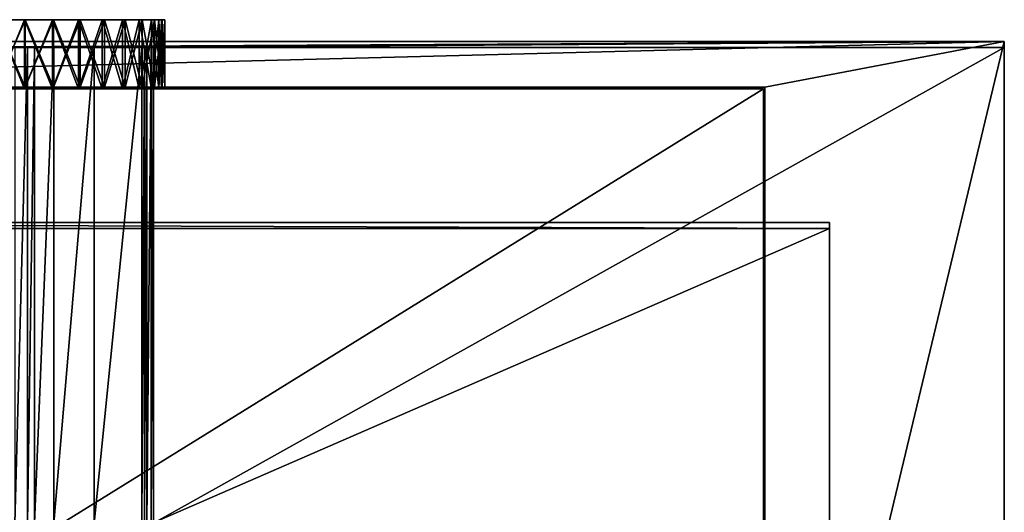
# Model space of a CAD drawing. Extents: x 0 to 895, y 0 to 479.
# Tile 30 of 30: x 458 to 895, y 260 to 479. Entities that reach past the tile are written whole.
import ezdxf

# ---------------------------------------------------------------- set-up
doc = ezdxf.new("R2010")
doc.units = 0

msp = doc.modelspace()

# ---------------------------------------------------------------- linework, layer by layer
for points in [[(460.263123, 478.7229, 12.116631), (460.52359, 478.7229, 10.639419), (447.5, 478.7229, 11)], [(447.5, 478.7229, 11), (460.52359, 478.7229, 10.639419), (447.5, 478.7229, 9.5)], [(447.5, 478.7229, 158), (447.5, 478.7229, 159.5), (460.263123, 478.7229, 156.883377)], [(460.263123, 478.7229, 156.883377), (447.5, 478.7229, 159.5), (460.52359, 478.7229, 158.36058)], [(447.5, 448.7229, 9.5), (460.52359, 478.7229, 10.639419), (460.52359, 448.7229, 10.639419)], [(460.52359, 448.7229, 158.36058), (460.52359, 478.7229, 158.36058), (447.5, 478.7229, 159.5)], [(460.52359, 448.7229, 158.36058), (447.5, 478.7229, 159.5), (447.5, 448.7229, 159.5)], [(447.5, 448.7229, 9.5), (447.5, 478.7229, 9.5), (460.52359, 478.7229, 10.639419)], [(447.5, 478.7229, 11), (447.5, 448.022888, 11), (460.263123, 478.7229, 12.116631)], [(460.263123, 478.7229, 12.116631), (447.5, 448.022888, 11), (460.263123, 448.022888, 12.116631)], [(460.263123, 478.7229, 156.883377), (460.263123, 448.022888, 156.883377), (447.5, 478.7229, 158)], [(447.5, 478.7229, 158), (460.263123, 448.022888, 156.883377), (447.5, 448.022888, 158)], [(460.263123, 478.7229, 156.883377), (460.52359, 478.7229, 158.36058), (472.638458, 478.7229, 153.567398)], [(472.638458, 478.7229, 15.432592), (473.151489, 478.7229, 14.023053), (460.263123, 478.7229, 12.116631)], [(460.263123, 478.7229, 12.116631), (473.151489, 478.7229, 14.023053), (460.52359, 478.7229, 10.639419)], [(460.263123, 478.7229, 12.116631), (460.263123, 448.022888, 12.116631), (472.638458, 478.7229, 15.432592)], [(472.638458, 478.7229, 15.432592), (460.263123, 448.022888, 12.116631), (472.638458, 448.022888, 15.432592)], [(472.638458, 478.7229, 153.567398), (472.638458, 448.022888, 153.567398), (460.263123, 478.7229, 156.883377)], [(460.263123, 478.7229, 156.883377), (472.638458, 448.022888, 153.567398), (460.263123, 448.022888, 156.883377)], [(472.638458, 478.7229, 153.567398), (460.52359, 478.7229, 158.36058), (473.151489, 478.7229, 154.976944)], [(460.52359, 448.7229, 10.639419), (460.52359, 478.7229, 10.639419), (473.151489, 478.7229, 14.023053)], [(460.52359, 448.7229, 10.639419), (473.151489, 478.7229, 14.023053), (473.151489, 448.7229, 14.023053)], [(473.151489, 448.7229, 154.976944), (473.151489, 478.7229, 154.976944), (460.52359, 478.7229, 158.36058)], [(473.151489, 448.7229, 154.976944), (460.52359, 478.7229, 158.36058), (460.52359, 448.7229, 158.36058)], [(472.638458, 478.7229, 153.567398), (473.151489, 478.7229, 154.976944), (484.25, 478.7229, 148.152878)], [(484.25, 478.7229, 20.847132), (485, 478.7229, 19.548094), (472.638458, 478.7229, 15.432592)], [(472.638458, 478.7229, 15.432592), (485, 478.7229, 19.548094), (473.151489, 478.7229, 14.023053)], [(472.638458, 478.7229, 15.432592), (472.638458, 448.022888, 15.432592), (484.25, 478.7229, 20.847132)], [(484.25, 478.7229, 20.847132), (472.638458, 448.022888, 15.432592), (484.25, 448.022888, 20.847132)], [(484.25, 478.7229, 148.152878), (484.25, 448.022888, 148.152878), (472.638458, 478.7229, 153.567398)], [(472.638458, 478.7229, 153.567398), (484.25, 448.022888, 148.152878), (472.638458, 448.022888, 153.567398)], [(484.25, 478.7229, 148.152878), (473.151489, 478.7229, 154.976944), (485, 478.7229, 149.451904)], [(473.151489, 448.7229, 14.023053), (473.151489, 478.7229, 14.023053), (485, 478.7229, 19.548094)], [(473.151489, 448.7229, 14.023053), (485, 478.7229, 19.548094), (485, 448.7229, 19.548094)], [(485, 448.7229, 149.451904), (485, 478.7229, 149.451904), (473.151489, 478.7229, 154.976944)], [(485, 448.7229, 149.451904), (473.151489, 478.7229, 154.976944), (473.151489, 448.7229, 154.976944)], [(484.25, 478.7229, 148.152878), (485, 478.7229, 149.451904), (494.744873, 478.7229, 140.80426)], [(494.744873, 478.7229, 28.195734), (495.709076, 478.7229, 27.046667), (484.25, 478.7229, 20.847132)], [(484.25, 478.7229, 20.847132), (495.709076, 478.7229, 27.046667), (485, 478.7229, 19.548094)], [(484.25, 478.7229, 20.847132), (484.25, 448.022888, 20.847132), (494.744873, 478.7229, 28.195734)], [(494.744873, 478.7229, 28.195734), (484.25, 448.022888, 20.847132), (494.744873, 448.022888, 28.195734)], [(494.744873, 478.7229, 140.80426), (494.744873, 448.022888, 140.80426), (484.25, 478.7229, 148.152878)], [(484.25, 478.7229, 148.152878), (494.744873, 448.022888, 140.80426), (484.25, 448.022888, 148.152878)], [(494.744873, 478.7229, 140.80426), (485, 478.7229, 149.451904), (495.709076, 478.7229, 141.953339)], [(485, 448.7229, 19.548094), (485, 478.7229, 19.548094), (495.709076, 478.7229, 27.046667)], [(485, 448.7229, 19.548094), (495.709076, 478.7229, 27.046667), (495.709076, 448.7229, 27.046667)], [(495.709076, 448.7229, 141.953339), (495.709076, 478.7229, 141.953339), (485, 478.7229, 149.451904)], [(495.709076, 448.7229, 141.953339), (485, 478.7229, 149.451904), (485, 448.7229, 149.451904)], [(494.744873, 478.7229, 140.80426), (495.709076, 478.7229, 141.953339), (503.80426, 478.7229, 131.744888)], [(503.80426, 478.7229, 37.255112), (504.953339, 478.7229, 36.290928), (494.744873, 478.7229, 28.195734)], [(494.744873, 478.7229, 28.195734), (504.953339, 478.7229, 36.290928), (495.709076, 478.7229, 27.046667)], [(494.744873, 478.7229, 28.195734), (494.744873, 448.022888, 28.195734), (503.80426, 478.7229, 37.255112)], [(503.80426, 478.7229, 37.255112), (494.744873, 448.022888, 28.195734), (503.80426, 448.022888, 37.255112)], [(503.80426, 478.7229, 131.744888), (503.80426, 448.022888, 131.744888), (494.744873, 478.7229, 140.80426)], [(494.744873, 478.7229, 140.80426), (503.80426, 448.022888, 131.744888), (494.744873, 448.022888, 140.80426)], [(503.80426, 478.7229, 131.744888), (495.709076, 478.7229, 141.953339), (504.953339, 478.7229, 132.709076)], [(495.709076, 448.7229, 27.046667), (495.709076, 478.7229, 27.046667), (504.953339, 478.7229, 36.290928)], [(495.709076, 448.7229, 27.046667), (504.953339, 478.7229, 36.290928), (504.953339, 448.7229, 36.290928)], [(504.953339, 448.7229, 132.709076), (504.953339, 478.7229, 132.709076), (495.709076, 478.7229, 141.953339)], [(504.953339, 448.7229, 132.709076), (495.709076, 478.7229, 141.953339), (495.709076, 448.7229, 141.953339)], [(503.80426, 478.7229, 131.744888), (504.953339, 478.7229, 132.709076), (511.152863, 478.7229, 121.25)], [(511.152863, 478.7229, 47.75), (512.451904, 478.7229, 47), (503.80426, 478.7229, 37.255112)], [(503.80426, 478.7229, 37.255112), (512.451904, 478.7229, 47), (504.953339, 478.7229, 36.290928)], [(503.80426, 478.7229, 37.255112), (503.80426, 448.022888, 37.255112), (511.152863, 478.7229, 47.75)], [(511.152863, 478.7229, 47.75), (503.80426, 448.022888, 37.255112), (511.152863, 448.022888, 47.75)], [(511.152863, 478.7229, 121.25), (511.152863, 448.022888, 121.25), (503.80426, 478.7229, 131.744888)], [(503.80426, 478.7229, 131.744888), (511.152863, 448.022888, 121.25), (503.80426, 448.022888, 131.744888)], [(511.152863, 478.7229, 121.25), (504.953339, 478.7229, 132.709076), (512.451904, 478.7229, 122)], [(504.953339, 448.7229, 36.290928), (504.953339, 478.7229, 36.290928), (512.451904, 478.7229, 47)], [(504.953339, 448.7229, 36.290928), (512.451904, 478.7229, 47), (512.451904, 448.7229, 47)], [(512.451904, 448.7229, 122), (512.451904, 478.7229, 122), (504.953339, 478.7229, 132.709076)], [(512.451904, 448.7229, 122), (504.953339, 478.7229, 132.709076), (504.953339, 448.7229, 132.709076)], [(511.152863, 478.7229, 121.25), (512.451904, 478.7229, 122), (516.567383, 478.7229, 109.638481)], [(516.567383, 478.7229, 59.361523), (517.976929, 478.7229, 58.848488), (511.152863, 478.7229, 47.75)], [(511.152863, 478.7229, 47.75), (517.976929, 478.7229, 58.848488), (512.451904, 478.7229, 47)], [(511.152863, 478.7229, 47.75), (511.152863, 448.022888, 47.75), (516.567383, 478.7229, 59.361523)], [(516.567383, 478.7229, 59.361523), (511.152863, 448.022888, 47.75), (516.567383, 448.022888, 59.361523)], [(516.567383, 478.7229, 109.638481), (516.567383, 448.022888, 109.638481), (511.152863, 478.7229, 121.25)], [(511.152863, 478.7229, 121.25), (516.567383, 448.022888, 109.638481), (511.152863, 448.022888, 121.25)], [(516.567383, 478.7229, 109.638481), (512.451904, 478.7229, 122), (517.976929, 478.7229, 110.151512)], [(512.451904, 448.7229, 47), (512.451904, 478.7229, 47), (517.976929, 478.7229, 58.848488)], [(512.451904, 448.7229, 47), (517.976929, 478.7229, 58.848488), (517.976929, 448.7229, 58.848488)], [(517.976929, 448.7229, 110.151512), (517.976929, 478.7229, 110.151512), (512.451904, 478.7229, 122)], [(517.976929, 448.7229, 110.151512), (512.451904, 478.7229, 122), (512.451904, 448.7229, 122)], [(516.567383, 478.7229, 109.638481), (517.976929, 478.7229, 110.151512), (519.883362, 478.7229, 97.263145)], [(519.883362, 478.7229, 71.736855), (521.360596, 478.7229, 71.476387), (516.567383, 478.7229, 59.361523)], [(516.567383, 478.7229, 59.361523), (521.360596, 478.7229, 71.476387), (517.976929, 478.7229, 58.848488)], [(516.567383, 478.7229, 59.361523), (516.567383, 448.022888, 59.361523), (519.883362, 478.7229, 71.736855)], [(519.883362, 478.7229, 71.736855), (516.567383, 448.022888, 59.361523), (519.883362, 448.022888, 71.736855)], [(519.883362, 478.7229, 97.263145), (519.883362, 448.022888, 97.263145), (516.567383, 478.7229, 109.638481)], [(516.567383, 478.7229, 109.638481), (519.883362, 448.022888, 97.263145), (516.567383, 448.022888, 109.638481)], [(519.883362, 478.7229, 97.263145), (517.976929, 478.7229, 110.151512), (521.360596, 478.7229, 97.523613)], [(517.976929, 448.7229, 58.848488), (517.976929, 478.7229, 58.848488), (521.360596, 478.7229, 71.476387)], [(517.976929, 448.7229, 58.848488), (521.360596, 478.7229, 71.476387), (521.360596, 448.7229, 71.476387)], [(521.360596, 448.7229, 97.523613), (521.360596, 478.7229, 97.523613), (517.976929, 478.7229, 110.151512)], [(521.360596, 448.7229, 97.523613), (517.976929, 478.7229, 110.151512), (517.976929, 448.7229, 110.151512)], [(519.883362, 478.7229, 97.263145), (521.360596, 478.7229, 97.523613), (521, 478.7229, 84.5)], [(521, 478.7229, 84.5), (522.5, 478.7229, 84.5), (519.883362, 478.7229, 71.736855)], [(519.883362, 478.7229, 71.736855), (522.5, 478.7229, 84.5), (521.360596, 478.7229, 71.476387)], [(519.883362, 478.7229, 71.736855), (519.883362, 448.022888, 71.736855), (521, 478.7229, 84.5)], [(521, 478.7229, 84.5), (519.883362, 448.022888, 71.736855), (521, 448.022888, 84.5)], [(521, 478.7229, 84.5), (521, 448.022888, 84.5), (519.883362, 478.7229, 97.263145)], [(519.883362, 478.7229, 97.263145), (521, 448.022888, 84.5), (519.883362, 448.022888, 97.263145)], [(521, 478.7229, 84.5), (521.360596, 478.7229, 97.523613), (522.5, 478.7229, 84.5)], [(521.360596, 448.7229, 71.476387), (521.360596, 478.7229, 71.476387), (522.5, 478.7229, 84.5)], [(521.360596, 448.7229, 71.476387), (522.5, 478.7229, 84.5), (522.5, 448.7229, 84.5)], [(522.5, 448.7229, 84.5), (522.5, 478.7229, 84.5), (521.360596, 478.7229, 97.523613)], [(522.5, 448.7229, 84.5), (521.360596, 478.7229, 97.523613), (521.360596, 448.7229, 97.523613)], [(895, 469.07605, 409.218079), (106.199982, 448.7229, 396.5), (0, 469.07605, 409.218079)], [(0, 469.07605, 409.218079), (388.890106, 466.426453, 413.458313), (895, 469.07605, 409.218079)], [(895, 469.07605, 409.218079), (788.799988, 448.7229, 396.5), (106.199982, 448.7229, 396.5)], [(895, 469.07605, 409.218079), (388.890106, 466.426453, 413.458313), (404.596527, 466.426453, 413.458313)], [(404.596527, 466.426453, 413.458313), (422.032043, 466.426453, 413.458313), (895, 469.07605, 409.218079)], [(895, 469.07605, 409.218079), (422.032043, 466.426453, 413.458313), (444.518555, 466.426453, 413.458313)], [(895, 469.07605, 409.218079), (444.518555, 466.426453, 413.458313), (445.381561, 466.426453, 413.458313)], [(445.381561, 466.426453, 413.458313), (446.200256, 466.426453, 413.458313), (895, 469.07605, 409.218079)], [(895, 469.07605, 409.218079), (446.200256, 466.426453, 413.458313), (446.899811, 466.426453, 413.458313)], [(895, 469.07605, 409.218079), (446.899811, 466.426453, 413.458313), (448.100189, 466.426453, 413.458313)], [(448.100189, 466.426453, 413.458313), (448.799713, 466.426453, 413.458313), (895, 469.07605, 409.218079)], [(895, 469.07605, 409.218079), (448.799713, 466.426453, 413.458313), (455.999817, 466.426453, 413.458313)], [(895, 469.07605, 409.218079), (455.999817, 466.426453, 413.458313), (461.522308, 466.426453, 413.458313)], [(461.522308, 466.426453, 413.458313), (464.709869, 466.426453, 413.458313), (895, 469.07605, 409.218079)], [(895, 469.07605, 409.218079), (464.709869, 466.426453, 413.458313), (473.293152, 466.426453, 413.458313)], [(895, 469.07605, 409.218079), (473.293152, 466.426453, 413.458313), (491.126801, 466.426453, 413.458313)], [(491.126801, 466.426453, 413.458313), (512.33606, 466.426453, 413.458313), (895, 469.07605, 409.218079)], [(895, 469.07605, 409.218079), (512.33606, 466.426453, 413.458313), (513.458984, 466.426453, 413.458313)], [(895, 469.07605, 409.218079), (513.458984, 466.426453, 413.458313), (514.572876, 466.426453, 413.458313)], [(514.572876, 466.426453, 413.458313), (516.427124, 466.426453, 413.458313), (895, 469.07605, 409.218079)], [(895, 469.07605, 409.218079), (516.427124, 466.426453, 413.458313), (517.540466, 466.426453, 413.458313)], [(895, 469.07605, 409.218079), (517.540466, 466.426453, 413.458313), (895, 466.426453, 413.458313)], [(788.799988, 25.122911, 131.805344), (788.799988, 448.7229, 396.5), (895, 469.07605, 409.218079)], [(895, 2.649605, 117.762466), (788.799988, 25.122911, 131.805344), (895, 469.07605, 409.218079)], [(895, 255.127777, 281.424225), (895, 2.649605, 117.762466), (895, 469.07605, 409.218079)], [(895, 255.127777, 281.424225), (895, 469.07605, 409.218079), (895, 466.426453, 413.458313)], [(461.522308, 255.127777, 281.424225), (461.522308, 466.426453, 413.458313), (455.999817, 255.127777, 281.424225)], [(455.999817, 255.127777, 281.424225), (461.522308, 466.426453, 413.458313), (455.999817, 466.426453, 413.458313)], [(464.709869, 255.127777, 281.424225), (464.709869, 466.426453, 413.458313), (461.522308, 255.127777, 281.424225)], [(461.522308, 255.127777, 281.424225), (464.709869, 466.426453, 413.458313), (461.522308, 466.426453, 413.458313)], [(473.293152, 255.127777, 281.424225), (473.293152, 466.426453, 413.458313), (464.709869, 255.127777, 281.424225)], [(464.709869, 255.127777, 281.424225), (473.293152, 466.426453, 413.458313), (464.709869, 466.426453, 413.458313)], [(491.126801, 255.127777, 281.424225), (491.126801, 466.426453, 413.458313), (473.293152, 255.127777, 281.424225)], [(473.293152, 255.127777, 281.424225), (491.126801, 466.426453, 413.458313), (473.293152, 466.426453, 413.458313)], [(512.33606, 255.127777, 281.424225), (512.33606, 466.426453, 413.458313), (491.126801, 255.127777, 281.424225)], [(491.126801, 255.127777, 281.424225), (512.33606, 466.426453, 413.458313), (491.126801, 466.426453, 413.458313)], [(513.458984, 255.127777, 281.424225), (513.458984, 466.426453, 413.458313), (512.33606, 255.127777, 281.424225)], [(512.33606, 255.127777, 281.424225), (513.458984, 466.426453, 413.458313), (512.33606, 466.426453, 413.458313)], [(514.572876, 255.127777, 281.424225), (514.572876, 466.426453, 413.458313), (513.458984, 255.127777, 281.424225)], [(513.458984, 255.127777, 281.424225), (514.572876, 466.426453, 413.458313), (513.458984, 466.426453, 413.458313)], [(516.427124, 255.127777, 281.424225), (516.427124, 466.426453, 413.458313), (514.572876, 255.127777, 281.424225)], [(514.572876, 255.127777, 281.424225), (516.427124, 466.426453, 413.458313), (514.572876, 466.426453, 413.458313)], [(517.540466, 255.127777, 281.424225), (517.540466, 466.426453, 413.458313), (516.427124, 255.127777, 281.424225)], [(516.427124, 255.127777, 281.424225), (517.540466, 466.426453, 413.458313), (516.427124, 466.426453, 413.458313)], [(895, 255.127777, 281.424225), (895, 466.426453, 413.458313), (517.540466, 255.127777, 281.424225)], [(517.540466, 255.127777, 281.424225), (895, 466.426453, 413.458313), (517.540466, 466.426453, 413.458313)], [(788.799988, 448.7229), (788.799988, 25.122911), (106.199982, 448.7229)], [(106.199982, 448.7229), (788.799988, 25.122911), (106.199982, 25.122911)], [(106.199982, 448.7229), (447.5, 448.7229, 9.5), (788.799988, 448.7229)], [(788.799988, 448.7229, 396.5), (460.52359, 448.7229, 158.36058), (106.199982, 448.7229, 396.5)], [(106.199982, 448.7229, 396.5), (460.52359, 448.7229, 158.36058), (447.5, 448.7229, 159.5)], [(788.099976, 448.022888, 395.237183), (788.099976, 25.822908, 131.417313), (106.899979, 448.022888, 395.237183)], [(106.899979, 448.022888, 395.237183), (788.099976, 25.822908, 131.417313), (106.899979, 25.822908, 131.417313)], [(788.099976, 25.822908, 0.7), (788.099976, 448.022888, 0.7), (106.899979, 25.822908, 0.7)], [(106.899979, 25.822908, 0.7), (788.099976, 448.022888, 0.7), (106.899979, 448.022888, 0.7)], [(447.5, 448.022888, 11), (106.899979, 448.022888, 0.7), (788.099976, 448.022888, 0.7)], [(106.899979, 448.022888, 395.237183), (447.5, 448.022888, 158), (788.099976, 448.022888, 395.237183)], [(788.799988, 448.7229), (447.5, 448.7229, 9.5), (460.52359, 448.7229, 10.639419)], [(447.5, 448.022888, 11), (788.099976, 448.022888, 0.7), (460.263123, 448.022888, 12.116631)], [(788.099976, 448.022888, 395.237183), (447.5, 448.022888, 158), (460.263123, 448.022888, 156.883377)], [(788.099976, 448.022888, 0.7), (472.638458, 448.022888, 15.432592), (460.263123, 448.022888, 12.116631)], [(460.263123, 448.022888, 156.883377), (472.638458, 448.022888, 153.567398), (788.099976, 448.022888, 395.237183)], [(788.799988, 448.7229), (460.52359, 448.7229, 10.639419), (473.151489, 448.7229, 14.023053)], [(788.799988, 448.7229, 396.5), (473.151489, 448.7229, 154.976944), (460.52359, 448.7229, 158.36058)], [(788.099976, 448.022888, 0.7), (484.25, 448.022888, 20.847132), (472.638458, 448.022888, 15.432592)], [(788.099976, 448.022888, 395.237183), (472.638458, 448.022888, 153.567398), (484.25, 448.022888, 148.152878)], [(473.151489, 448.7229, 14.023053), (485, 448.7229, 19.548094), (788.799988, 448.7229)], [(485, 448.7229, 149.451904), (473.151489, 448.7229, 154.976944), (788.799988, 448.7229, 396.5)], [(494.744873, 448.022888, 28.195734), (484.25, 448.022888, 20.847132), (788.099976, 448.022888, 0.7)], [(788.099976, 448.022888, 395.237183), (484.25, 448.022888, 148.152878), (494.744873, 448.022888, 140.80426)], [(788.799988, 448.7229), (485, 448.7229, 19.548094), (495.709076, 448.7229, 27.046667)], [(788.799988, 448.7229, 396.5), (495.709076, 448.7229, 141.953339), (485, 448.7229, 149.451904)], [(788.099976, 448.022888, 0.7), (503.80426, 448.022888, 37.255112), (494.744873, 448.022888, 28.195734)], [(494.744873, 448.022888, 140.80426), (503.80426, 448.022888, 131.744888), (788.099976, 448.022888, 395.237183)], [(788.799988, 448.7229), (495.709076, 448.7229, 27.046667), (504.953339, 448.7229, 36.290928)], [(788.799988, 448.7229, 396.5), (504.953339, 448.7229, 132.709076), (495.709076, 448.7229, 141.953339)], [(788.099976, 448.022888, 0.7), (511.152863, 448.022888, 47.75), (503.80426, 448.022888, 37.255112)], [(788.099976, 448.022888, 395.237183), (503.80426, 448.022888, 131.744888), (511.152863, 448.022888, 121.25)], [(512.451904, 448.7229, 122), (504.953339, 448.7229, 132.709076), (788.799988, 448.7229, 396.5)], [(504.953339, 448.7229, 36.290928), (512.451904, 448.7229, 47), (788.799988, 448.7229)], [(516.567383, 448.022888, 59.361523), (511.152863, 448.022888, 47.75), (788.099976, 448.022888, 0.7)], [(788.099976, 448.022888, 395.237183), (511.152863, 448.022888, 121.25), (516.567383, 448.022888, 109.638481)], [(788.799988, 448.7229), (512.451904, 448.7229, 47), (517.976929, 448.7229, 58.848488)], [(788.799988, 448.7229, 396.5), (517.976929, 448.7229, 110.151512), (512.451904, 448.7229, 122)], [(788.099976, 448.022888, 0.7), (519.883362, 448.022888, 71.736855), (516.567383, 448.022888, 59.361523)], [(788.099976, 448.022888, 395.237183), (516.567383, 448.022888, 109.638481), (788.099976, 448.022888, 0.7)], [(788.099976, 448.022888, 0.7), (516.567383, 448.022888, 109.638481), (519.883362, 448.022888, 97.263145)], [(788.799988, 448.7229), (517.976929, 448.7229, 58.848488), (521.360596, 448.7229, 71.476387)], [(788.799988, 448.7229, 396.5), (521.360596, 448.7229, 97.523613), (517.976929, 448.7229, 110.151512)], [(521, 448.022888, 84.5), (519.883362, 448.022888, 71.736855), (788.099976, 448.022888, 0.7)], [(788.099976, 448.022888, 0.7), (519.883362, 448.022888, 97.263145), (521, 448.022888, 84.5)], [(521.360596, 448.7229, 71.476387), (522.5, 448.7229, 84.5), (788.799988, 448.7229)], [(788.799988, 448.7229), (522.5, 448.7229, 84.5), (521.360596, 448.7229, 97.523613)], [(788.799988, 448.7229), (521.360596, 448.7229, 97.523613), (788.799988, 448.7229, 396.5)], [(788.099976, 448.022888, 0.7), (788.099976, 25.822908, 0.7), (788.099976, 448.022888, 395.237183)], [(788.099976, 448.022888, 395.237183), (788.099976, 25.822908, 0.7), (788.099976, 25.822908, 131.417313)], [(788.799988, 25.122911), (788.799988, 448.7229), (788.799988, 25.122911, 131.805344)], [(788.799988, 25.122911, 131.805344), (788.799988, 448.7229), (788.799988, 448.7229, 396.5)], [(817.5, 388.569092, 407.847656), (77.499985, 388.569092, 407.847656), (817.5, 385.919495, 412.08786)], [(817.5, 385.919495, 412.08786), (77.499985, 388.569092, 407.847656), (77.499985, 385.919495, 412.08786)], [(817.5, 388.569092, 407.847656), (817.5, 66.310822, 206.478317), (77.499985, 388.569092, 407.847656)], [(77.499985, 388.569092, 407.847656), (817.5, 66.310822, 206.478317), (77.499985, 66.310822, 206.478317)], [(817.5, 63.661217, 210.718536), (817.5, 385.919495, 412.08786), (77.499985, 63.661217, 210.718536)], [(77.499985, 63.661217, 210.718536), (817.5, 385.919495, 412.08786), (77.499985, 385.919495, 412.08786)], [(817.5, 66.310822, 206.478317), (817.5, 388.569092, 407.847656), (817.5, 63.661217, 210.718536)], [(817.5, 63.661217, 210.718536), (817.5, 388.569092, 407.847656), (817.5, 385.919495, 412.08786)]]:
    msp.add_3dface(points)

doc.saveas('drawing.dxf')
